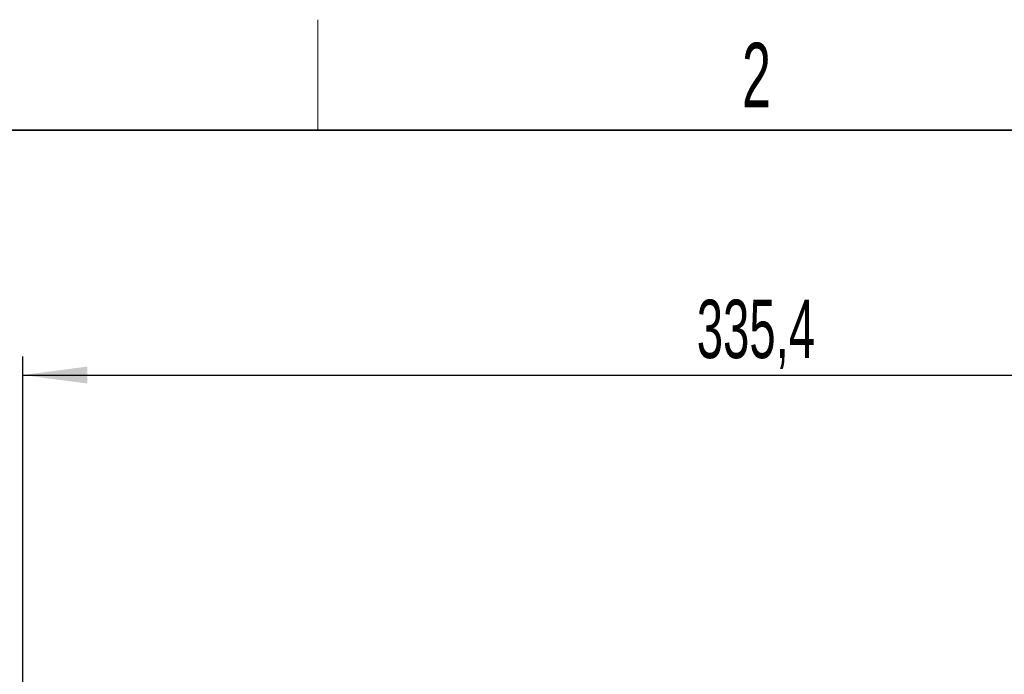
# Model space of a CAD drawing. Header units: millimetres. Extents: x 5 to 418, y 2 to 292.
# Tile 44 of 52: x 58 to 111, y 253 to 288. Entities that reach past the tile are written whole.
import ezdxf

# ---------------------------------------------------------------- set-up
doc = ezdxf.new("R2010")
doc.units = ezdxf.units.MM
doc.layers.add('SLD-0', color=7, linetype='Continuous')
doc.styles.add('SLDTEXTSTYLE1', font='TXT', dxfattribs={"width": 0.605})
doc.dimstyles.new('SLDDIMSTYLE0', dxfattribs={"dimtxt": 3.081982, "dimasz": 3.5, "dimexe": 0, "dimexo": 0.0625, "dimgap": 0.770496, "dimtad": 1, "dimdec": 1, "dimlfac": 4, "dimrnd": 1e-09, "dimzin": 12, "dimdsep": 46, "dimtxsty": 'SLDTEXTSTYLE1', "dimsah": 1, "dimcen": 0.09, "dimadec": 0, "dimazin": 3, "dimtfac": 1, "dimtofl": 0, "dimtmove": 0, "dimatfit": 3, "dimfxl": 1, "dimfrac": 2, "dimtolj": 1, "dimtzin": 12, "dimarcsym": 0})

# ---------------------------------------------------------------- blocks, each defined once
blk = doc.blocks.new('_D')
at = {"layer": 'SLD-0', "color": 7}
for p, q in [((57.721, 241.137), (57.721, 270.187)), ((141.571, 240.748), (141.571, 270.187)), ((57.721, 269.187), (141.571, 269.187))]:
    blk.add_line(p, q, dxfattribs=at)
for points in [[(57.721, 269.187), (61.221, 268.727), (61.221, 269.647)], [(141.571, 269.187), (138.071, 269.647), (138.071, 268.727)]]:
    blk.add_solid(points, dxfattribs=at)
at = {"layer": 'SLD-0', "color": 7, "insert": (94.355, 273.28), "char_height": 3.175, "attachment_point": 1, "style": 'SLDTEXTSTYLE1'}
blk.add_mtext('335,4', dxfattribs=at)

msp = doc.modelspace()

# ---------------------------------------------------------------- linework, layer by layer
at = {"layer": 'SLD-0', "lineweight": 18}
msp.add_line((73.75, 282.5), (73.75, 288.5), dxfattribs=at)
at = {"layer": 'SLD-0', "lineweight": 35}
msp.add_line((408, 282.5), (26, 282.5), dxfattribs=at)

# ---------------------------------------------------------------- texts
at = {"layer": 'SLD-0', "insert": (97.6027, 287.243), "char_height": 3.5, "attachment_point": 2, "style": 'SLDTEXTSTYLE1'}
msp.add_mtext('2', dxfattribs=at)

# ---------------------------------------------------------------- dimensions: what is measured, and where the dimension line sits
at = {"layer": 'SLD-0', "color": 7}
dim = msp.add_linear_dim(base=(141.5715, 269.1875), p1=(57.7215, 241.1375), p2=(141.5715, 240.7482), dimstyle='SLDDIMSTYLE0', dxfattribs=at)
dim.commit()
dim.dimension.update_dxf_attribs({"geometry": '_D', "text_midpoint": (99.6465, 269.1875), "dimtype": 160})

doc.saveas('drawing.dxf')
